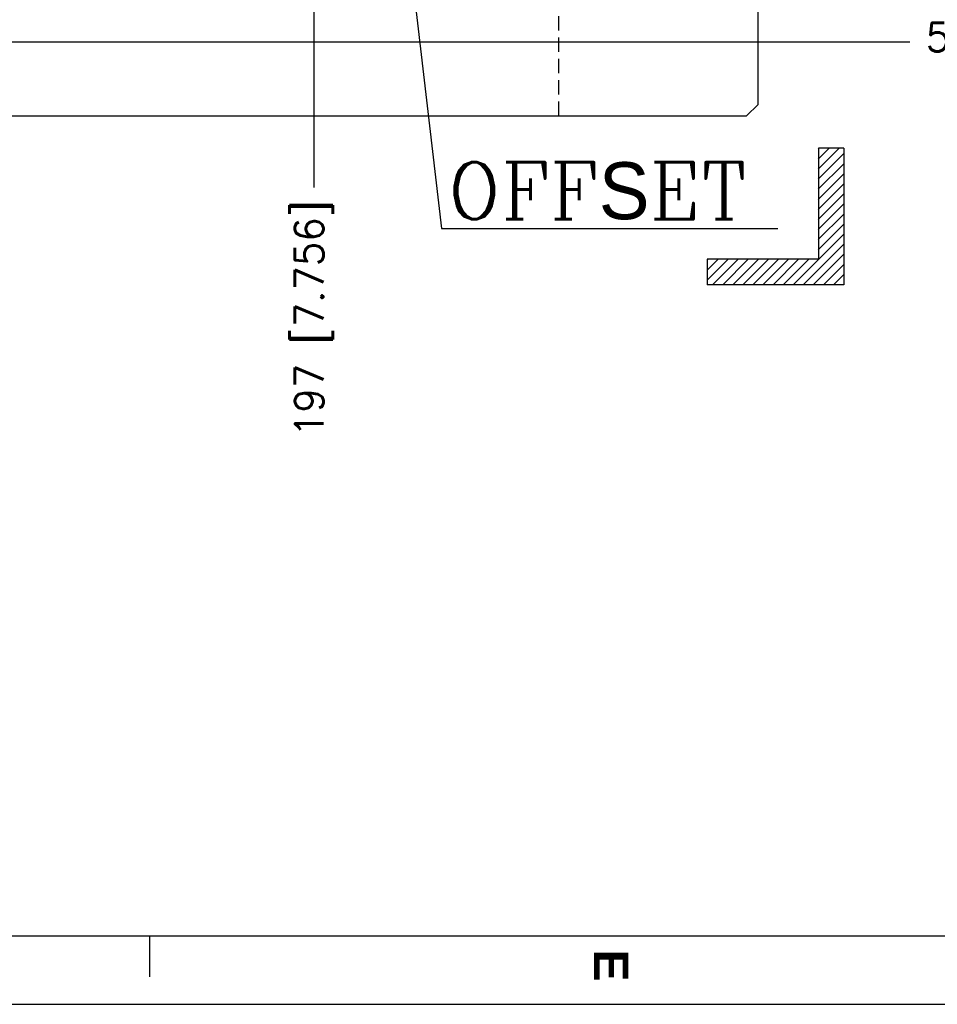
# Model space of a CAD drawing. Extents: x 2651 to 7771, y -1163 to 1075.
# Tile 99 of 256: x 4317 to 4478, y -293 to -120. Entities that reach past the tile are written whole.
import ezdxf

# ---------------------------------------------------------------- set-up
doc = ezdxf.new("R2010")
doc.units = 0
doc.header["$LTSCALE"] = 10
doc.linetypes.add('HIDDEN', pattern=[0.375, 0.25, -0.125])
doc.layers.get('0').update_dxf_attribs({"linetype": 'CONTINUOUS'})
doc.layers.get('Defpoints').update_dxf_attribs({"linetype": 'CONTINUOUS'})
for name, color, linetype in [('BOX', 4, 'CONTINUOUS'), ('DIM', 3, 'CONTINUOUS'), ('HIDDEN', 6, 'HIDDEN'), ('PART', 7, 'CONTINUOUS'), ('PT', 10, 'CONTINUOUS'), ('TEXT', 4, 'CONTINUOUS')]:
    doc.layers.add(name, color=color, linetype=linetype)
doc.styles.add('romanc', font='romanc.shx')
doc.styles.get("Standard").update_dxf_attribs({"font": 'romans.shx'})
doc.dimstyles.new('INCH-MM-5', dxfattribs={"dimtxt": 5, "dimasz": 4, "dimexe": 1.5, "dimexo": 1, "dimgap": 1.5, "dimtad": 0, "dimrnd": 1.38778e-17, "dimzin": 9, "dimdsep": 46, "dimtxsty": 'Standard', "dimblk": 'CLOSED', "dimcen": 0, "dimclrd": 3, "dimclre": 3, "dimclrt": 3, "dimazin": 2, "dimtfac": 0.75, "dimtofl": 0, "dimtmove": 0, "dimatfit": 3, "dimfxl": 0, "dimtolj": 1, "dimarcsym": 0})
doc.dimstyles.new('MM& INCH5', dxfattribs={"dimtxt": 5, "dimasz": 2.5, "dimexe": 1, "dimexo": 0.5, "dimtad": 0, "dimrnd": 1.38778e-17, "dimzin": 9, "dimdsep": 46, "dimtxsty": 'Standard', "dimblk": 'CLOSED', "dimcen": 0, "dimclrd": 3, "dimclre": 3, "dimclrt": 3, "dimazin": 2, "dimtfac": 0.75, "dimtofl": 0, "dimtmove": 0, "dimatfit": 3, "dimfxl": 0, "dimtolj": 1, "dimarcsym": 0})

# ---------------------------------------------------------------- blocks, each defined once
blk = doc.blocks.new('FDSFG')
at = {"color": 4}
blk.add_line((2490.35, 124.01), (2490.35, 130.01), dxfattribs=at)
at = {"layer": 'BOX', "color": 3}
for points in [[(1944.35, 1260.01), (1944.35, 120.01), (2764.35, 120.01), (2764.35, 1260.01)], [(1954.35, 1250.01), (1954.35, 130.01), (2754.35, 130.01), (2754.35, 1250.01)]]:
    blk.add_lwpolyline(points, close=True, dxfattribs=at)
at = {"color": 4, "insert": (2560.35, 128.01), "char_height": 5, "attachment_point": 1, "rotation": 270}
blk.add_mtext_dynamic_manual_height_columns('{\\fArial|b1|i0|c0|p34;\\C6;E}', width=6, gutter_width=12.5, heights=[0], dxfattribs=at)
blk = doc.blocks.new('_Closed')
at = {"color": 0, "linetype": 'ByBlock', "lineweight": -2}
for p, q in [((-1, 0.167), (0, 0)), ((-1, 0.167), (-1, -0.167)), ((0, 0), (-1, -0.167)), ((0, 0), (-1, 0))]:
    blk.add_line(p, q, dxfattribs=at)
blk = doc.blocks.new('*X39')
at = {"color": 0}
for p, q in [((574.303, -337.864), (576.138, -336.029)), ((574.303, -336.981), (575.255, -336.029)), ((574.303, -336.097), (574.371, -336.029)), ((574.303, -338.748), (576.553, -336.498)), ((574.303, -339.632), (576.553, -337.382)), ((574.303, -340.516), (576.553, -338.266)), ((574.303, -341.4), (576.553, -339.15)), ((574.303, -342.284), (576.553, -340.034)), ((574.303, -343.168), (576.553, -340.918)), ((574.303, -344.052), (576.553, -341.802)), ((574.303, -344.936), (576.553, -342.686)), ((572.093, -348.029), (576.553, -343.569)), ((572.977, -348.029), (576.553, -344.453)), ((573.861, -348.029), (576.553, -345.337)), ((564.553, -347.614), (566.388, -345.779)), ((564.553, -346.731), (565.505, -345.779)), ((564.553, -345.847), (564.621, -345.779)), ((565.022, -348.029), (567.272, -345.779)), ((565.906, -348.029), (568.156, -345.779)), ((566.79, -348.029), (569.04, -345.779)), ((567.674, -348.029), (569.924, -345.779)), ((568.558, -348.029), (570.808, -345.779)), ((569.442, -348.029), (571.692, -345.779)), ((570.326, -348.029), (572.576, -345.779)), ((571.209, -348.029), (573.459, -345.779)), ((574.745, -348.029), (576.553, -346.221)), ((575.629, -348.029), (576.553, -347.105)), ((576.513, -348.029), (576.553, -347.989))]:
    blk.add_line(p, q, dxfattribs=at)
blk = doc.blocks.new('W4')
at = {"layer": 'PT'}
for p, q in [((-2.051, 12.099), (0.199, 12.099)), ((-2.051, 2.349), (-2.051, 12.099)), ((0.199, 0.099), (0.199, 12.099)), ((-11.801, 2.349), (-2.051, 2.349)), ((-11.801, 0.099), (-11.801, 2.349)), ((-11.801, 0.099), (0.199, 0.099))]:
    blk.add_line(p, q, dxfattribs=at)
at = {"layer": 'DIM'}
blk.add_blockref('*X39', (-576.355, 348.129), dxfattribs=at)
blk = doc.blocks.new('*D189')
at = {"layer": 'Defpoints', "color": 0}
for p in [(4171.68, 387.64), (4285.88, -124.36), (4473.32, -124.36)]:
    blk.add_point(p, dxfattribs=at)
at = {"layer": 'DIM', "color": 3, "lineweight": -2}
blk.add_line((4286.38, -124.36), (4473.32, -124.36), dxfattribs=at)
at = {"layer": 'DIM', "color": 3, "insert": (4499.07, -124.36), "char_height": 5, "attachment_point": 5}
blk.add_mtext('\\A1;512 [20.157]', dxfattribs=at)
blk = doc.blocks.new('*D203')
at = {"layer": 'Defpoints', "color": 0}
for p in [(4171.68, 387.64), (4368.68, -115.54), (4368.68, -149.95)]:
    blk.add_point(p, dxfattribs=at)
at = {"layer": 'DIM', "color": 3, "lineweight": -2}
blk.add_line((4368.68, -116.04), (4368.68, -149.95), dxfattribs=at)
at = {"layer": 'DIM', "color": 3, "insert": (4368.68, -172.96), "char_height": 5, "attachment_point": 5, "rotation": 90}
blk.add_mtext('\\A1;197 [7.756]', dxfattribs=at)

msp = doc.modelspace()

# ---------------------------------------------------------------- linework, layer by layer
for p, q in [((4446.684, -135.358), (4446.684, 910.642)), ((4444.684, -137.358), (4446.684, -135.358)), ((3898.684, -137.358), (4444.684, -137.358))]:
    msp.add_line(p, q)
at = {"layer": 'HIDDEN'}
msp.add_line((4411.684, -137.358), (4411.684, 912.642), dxfattribs=at)

# ---------------------------------------------------------------- block references
at = {"layer": 'DIM', "xscale": -2, "yscale": 2, "zscale": 2, "rotation": 90}
msp.add_blockref('W4', (4461.97, -166.65), dxfattribs=at)
at = {"layer": 'PART', "xscale": 1.2, "yscale": 1.2, "zscale": 1.2}
msp.add_blockref('FDSFG', (1351.462, -437.37), dxfattribs=at)

# ---------------------------------------------------------------- texts
at = {"layer": 'TEXT', "insert": (4392.137, -145.502), "char_height": 10, "attachment_point": 1, "style": 'romanc'}
msp.add_mtext('OFF{\\f????|b0|i0|c0|p54;S}ET', dxfattribs=at)

# ---------------------------------------------------------------- dimensions: what is measured, and where the dimension line sits
at = {"layer": 'DIM'}
for feature_location, offset, dtype, picture, middle in [((4285.884, -124.358), (187.437, 0), 0, '*D189', (4499.065, -124.358)), ((4368.684, -115.538), (0, -34.415), 1, '*D203', (4368.684, -172.959))]:
    dim = msp.add_ordinate_dim(feature_location=feature_location, offset=offset, dtype=dtype, origin=(4171.684, 387.642), dimstyle='MM& INCH5', dxfattribs=at)
    dim.commit()
    dim.dimension.update_dxf_attribs({"geometry": picture, "text_midpoint": middle})

# ---------------------------------------------------------------- leaders
msp.add_leader([(4384.29, -98.741), (4391.088, -157.158), (4450.14, -157.158)], dimstyle='INCH-MM-5', override={"dimgap": 1.5, "dimtad": 0}, dxfattribs=at)

doc.saveas('drawing.dxf')
